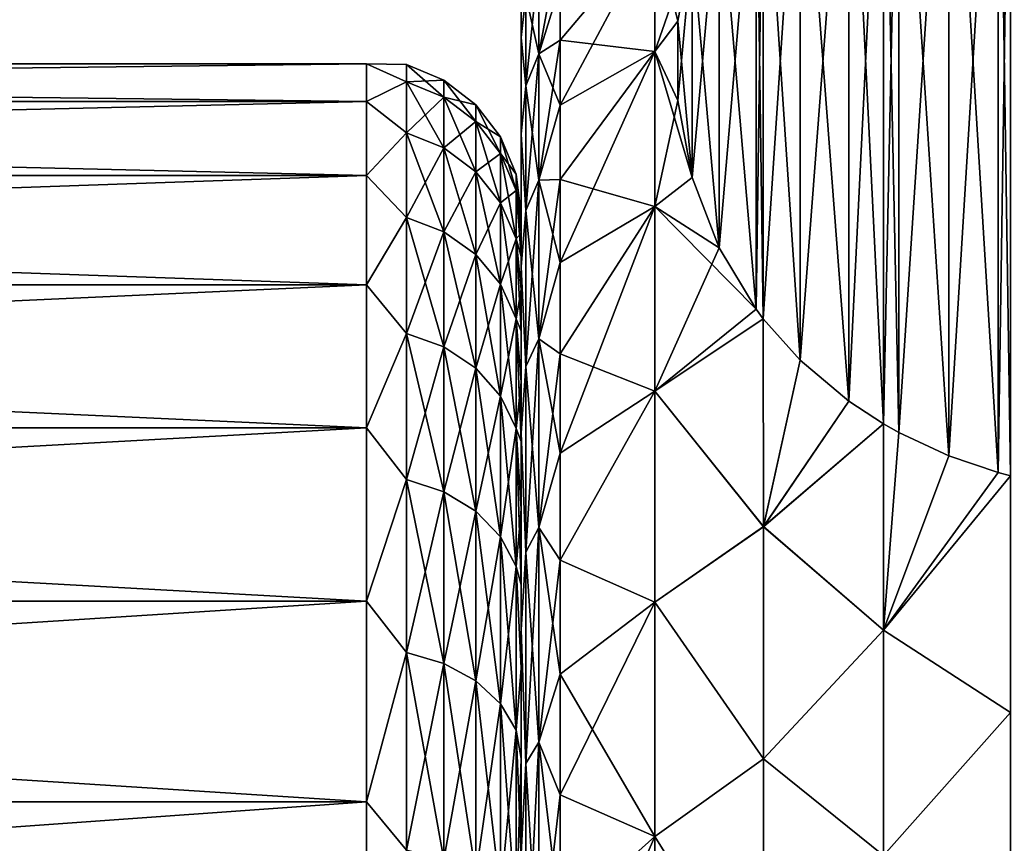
# Model space of a CAD drawing. Header units: metres. Extents: x -82 to 113, y -109 to 109.
# Tile 28 of 256: x -53.26 to -46.9, y -68.56 to -63.24. Entities that reach past the tile are written whole.
import ezdxf

# ---------------------------------------------------------------- set-up
doc = ezdxf.new("R2010")
doc.units = ezdxf.units.M
doc.layers.add('solid_20_382_013_XXX', color=7, linetype='CONTINUOUS')

msp = doc.modelspace()

# ---------------------------------------------------------------- linework, layer by layer
at = {"layer": 'solid_20_382_013_XXX'}
for points in [[(-46.860565, -60.829697, -41.958237), (-46.940777, -66.168137, -51.204689), (-46.940784, -60.851101, -41.995312)], [(-46.860565, -66.189545, -26.958237), (-46.860565, -60.829697, -36.241764), (-46.940777, -60.851101, -36.204689)], [(-46.860565, -60.829697, -41.958237), (-46.860565, -66.189545, -51.241764), (-46.940777, -66.168137, -51.204689)], [(-46.940784, -60.851101, -41.995312), (-47.258289, -66.061096, -51.019291), (-47.258297, -60.958145, -42.180717)], [(-46.940784, -66.168137, -26.995314), (-46.940777, -60.851101, -36.204689), (-47.258289, -60.958141, -36.019291)], [(-46.940784, -60.851101, -41.995312), (-46.940777, -66.168137, -51.204689), (-47.258289, -66.061096, -51.019291)], [(-46.860565, -66.189545, -26.958237), (-46.940777, -60.851101, -36.204689), (-46.940784, -66.168137, -26.995314)], [(-47.258297, -60.958145, -42.180717), (-47.581318, -65.910774, -50.758923), (-47.581326, -61.108467, -42.441086)], [(-47.258297, -66.061096, -27.180716), (-47.258289, -60.958141, -36.019291), (-47.581318, -61.108463, -35.758923)], [(-47.258297, -60.958145, -42.180717), (-47.258289, -66.061096, -51.019291), (-47.581318, -65.910774, -50.758923)], [(-46.940784, -66.168137, -26.995314), (-47.258289, -60.958141, -36.019291), (-47.258297, -66.061096, -27.180716)], [(-47.581326, -65.910767, -27.441084), (-47.581318, -61.108463, -35.758923), (-47.681591, -61.16507, -35.660881)], [(-47.581326, -61.108467, -42.441086), (-47.581318, -65.910774, -50.758923), (-47.681591, -65.854172, -50.660881)], [(-47.581326, -61.108467, -42.441086), (-47.681591, -65.854172, -50.660881), (-47.681587, -61.165066, -42.539116)], [(-47.258297, -66.061096, -27.180716), (-47.581318, -61.108463, -35.758923), (-47.581326, -65.910767, -27.441084)], [(-47.681587, -61.165066, -42.539116), (-47.905418, -65.707611, -50.40704), (-47.905434, -61.311638, -42.792984)], [(-47.681587, -61.165066, -42.539116), (-47.681591, -65.854172, -50.660881), (-47.905418, -65.707611, -50.40704)], [(-47.681587, -65.854172, -27.539118), (-47.681591, -61.16507, -35.660881), (-47.905418, -61.311623, -35.40704)], [(-47.581326, -65.910767, -27.441084), (-47.681591, -61.16507, -35.660881), (-47.681587, -65.854172, -27.539118)], [(-47.905434, -61.311638, -42.792984), (-48.21891, -65.443253, -49.94915), (-48.218945, -61.576019, -43.250904)], [(-47.905434, -65.707603, -27.792984), (-47.905418, -61.311623, -35.40704), (-48.21891, -61.575985, -34.94915)], [(-47.905434, -61.311638, -42.792984), (-47.905418, -65.707611, -50.40704), (-48.21891, -65.443253, -49.94915)], [(-47.681587, -65.854172, -27.539118), (-47.905418, -61.311623, -35.40704), (-47.905434, -65.707603, -27.792984)], [(-48.218945, -61.576019, -43.250904), (-48.457207, -65.175987, -49.486229), (-48.457211, -61.843258, -43.713776)], [(-48.218945, -65.443222, -28.250906), (-48.21891, -61.575985, -34.94915), (-48.457207, -61.843254, -34.486229)], [(-48.218945, -61.576019, -43.250904), (-48.21891, -65.443253, -49.94915), (-48.457207, -65.175987, -49.486229)], [(-47.905434, -65.707603, -27.792984), (-48.21891, -61.575985, -34.94915), (-48.218945, -65.443222, -28.250906)], [(-48.457211, -61.843258, -43.713776), (-48.504288, -65.11348, -49.377972), (-48.504326, -61.905807, -43.822121)], [(-48.457211, -65.17598, -28.713778), (-48.457207, -61.843254, -34.486229), (-48.504288, -61.905754, -34.377972)], [(-48.457211, -61.843258, -43.713776), (-48.457207, -65.175987, -49.486229), (-48.504288, -65.11348, -49.377972)], [(-48.218945, -65.443222, -28.250906), (-48.457207, -61.843254, -34.486229), (-48.457211, -65.17598, -28.713778)], [(-48.504326, -61.905807, -43.822121), (-48.743111, -64.71788, -48.692772), (-48.743145, -62.301426, -44.507347)], [(-48.504326, -65.113426, -28.822121), (-48.504288, -61.905754, -34.377972), (-48.743111, -62.301357, -33.692772)], [(-48.504326, -61.905807, -43.822121), (-48.504288, -65.11348, -49.377972), (-48.743111, -64.71788, -48.692772)], [(-48.457211, -65.17598, -28.713778), (-48.504288, -61.905754, -34.377972), (-48.504326, -65.113426, -28.822121)], [(-48.743145, -62.301426, -44.507347), (-48.916649, -64.262901, -47.904728), (-48.916679, -62.756443, -45.29546)], [(-48.743145, -64.717812, -29.507349), (-48.743111, -62.301357, -33.692772), (-48.916649, -62.756336, -32.904728)], [(-48.743145, -62.301426, -44.507347), (-48.743111, -64.71788, -48.692772), (-48.916649, -64.262901, -47.904728)], [(-48.504326, -65.113426, -28.822121), (-48.743111, -62.301357, -33.692772), (-48.743145, -64.717812, -29.507349)], [(-49.77, -63.79686, -32.517761), (-49.157932, -63.449398, -31.925371), (-49.157932, -62.653088, -33.617619)], [(-49.77, -63.377285, -33.400002), (-49.77, -63.79686, -32.517761), (-49.157932, -62.653088, -33.617619)], [(-49.77, -63.018894, -34.308815), (-49.77, -63.377285, -33.400002), (-49.157932, -62.653088, -33.617619)], [(-49.77, -63.377285, -44.799999), (-49.157932, -62.653088, -44.582382), (-49.157932, -63.449398, -46.274628)], [(-49.77, -63.377285, -44.799999), (-49.77, -63.018894, -43.891186), (-49.157932, -62.653088, -44.582382)], [(-49.157932, -62.653088, -33.617619), (-49.157932, -63.449398, -31.925371), (-48.916649, -62.756336, -32.904728)], [(-49.008308, -63.253529, -46.156437), (-49.157932, -63.449398, -46.274628), (-49.157932, -62.653088, -44.582382)], [(-48.916679, -62.756443, -45.29546), (-49.008308, -63.253529, -46.156437), (-49.157932, -62.653088, -44.582382)], [(-49.90604, -63.464649, -33.700581), (-49.77, -63.018894, -34.308815), (-49.77, -62.723362, -35.239967)], [(-49.90604, -63.464649, -33.700581), (-49.77, -62.723362, -35.239967), (-49.90604, -62.871407, -35.448231)], [(-49.157932, -63.449398, -31.925371), (-49.008297, -63.253384, -32.043816), (-48.916649, -62.756336, -32.904728)], [(-48.916679, -62.756443, -45.29546), (-49.008297, -63.765854, -47.043816), (-49.008308, -63.253529, -46.156437)], [(-48.916679, -64.262794, -30.295462), (-48.916649, -62.756336, -32.904728), (-49.008297, -63.253384, -32.043816)], [(-48.916679, -62.756443, -45.29546), (-48.916649, -64.262901, -47.904728), (-49.008297, -63.765854, -47.043816)], [(-48.743145, -64.717812, -29.507349), (-48.916649, -62.756336, -32.904728), (-48.916679, -64.262794, -30.295462)], [(-50.02, -64.5, -39.100304), (-50.02, -62.854248, -39.099998), (-50.02, -62.980846, -40.954449)], [(-50.02, -64.622124, -37.392342), (-50.02, -62.980854, -37.245487), (-50.02, -62.854248, -39.099998)], [(-50.02, -64.530556, -38.244164), (-50.02, -64.622124, -37.392342), (-50.02, -62.854248, -39.099998)], [(-50.02, -64.5, -39.100304), (-50.02, -64.530556, -38.244164), (-50.02, -62.854248, -39.099998)], [(-49.90604, -62.871407, -42.75177), (-49.90604, -63.464649, -44.49942), (-49.991119, -63.088757, -42.693531)], [(-49.90604, -62.871407, -35.448231), (-49.991119, -63.088757, -35.50647), (-49.991119, -63.672543, -33.786694)], [(-49.90604, -63.464649, -33.700581), (-49.90604, -62.871407, -35.448231), (-49.991119, -63.672543, -33.786694)], [(-49.90604, -62.871407, -42.75177), (-49.77, -63.018894, -43.891186), (-49.90604, -63.464649, -44.49942)], [(-50.02, -63.359482, -42.778763), (-50.02, -62.980846, -40.954449), (-49.991119, -63.088757, -42.693531)], [(-50.02, -64.774353, -41.651314), (-50.02, -62.980846, -40.954449), (-50.02, -63.359482, -42.778763)], [(-50.02, -64.530602, -39.956448), (-50.02, -64.5, -39.100304), (-50.02, -62.980846, -40.954449)], [(-50.02, -64.622215, -40.808262), (-50.02, -64.530602, -39.956448), (-50.02, -62.980846, -40.954449)], [(-50.02, -64.774353, -41.651314), (-50.02, -64.622215, -40.808262), (-50.02, -62.980846, -40.954449)], [(-50.02, -64.986115, -35.719097), (-50.02, -63.359501, -35.421173), (-50.02, -62.980854, -37.245487)], [(-49.991119, -63.088757, -35.50647), (-50.02, -62.980854, -37.245487), (-50.02, -63.359501, -35.421173)], [(-50.02, -64.774231, -36.549248), (-50.02, -64.986115, -35.719097), (-50.02, -62.980854, -37.245487)], [(-50.02, -64.622124, -37.392342), (-50.02, -64.774231, -36.549248), (-50.02, -62.980854, -37.245487)], [(-49.90604, -63.464649, -33.700581), (-49.77, -63.377285, -33.400002), (-49.77, -63.018894, -34.308815)], [(-49.90604, -63.464649, -44.49942), (-49.77, -63.018894, -43.891186), (-49.77, -63.377285, -44.799999)], [(-50.02, -63.359482, -42.778763), (-49.991119, -63.088757, -42.693531), (-49.991119, -63.672543, -44.413307)], [(-49.991119, -63.672543, -33.786694), (-49.991119, -63.088757, -35.50647), (-50.02, -63.359501, -35.421173)], [(-49.90604, -63.464649, -44.49942), (-49.991119, -63.672543, -44.413307), (-49.991119, -63.088757, -42.693531)], [(-49.157932, -63.449398, -31.925371), (-49.008308, -63.765713, -31.156435), (-49.008297, -63.253384, -32.043816)], [(-49.008308, -63.253529, -46.156437), (-49.008297, -63.765854, -47.043816), (-49.157932, -63.449398, -46.274628)], [(-48.916679, -64.262794, -30.295462), (-49.008297, -63.253384, -32.043816), (-49.008308, -63.765713, -31.156435)], [(-50.02, -63.982883, -44.533993), (-50.02, -63.359482, -42.778763), (-49.991119, -63.672543, -44.413307)], [(-50.02, -65.256851, -43.294228), (-50.02, -63.359482, -42.778763), (-50.02, -63.982883, -44.533993)], [(-50.02, -64.986267, -42.481419), (-50.02, -64.774353, -41.651314), (-50.02, -63.359482, -42.778763)], [(-50.02, -65.256851, -43.294228), (-50.02, -64.986267, -42.481419), (-50.02, -63.359482, -42.778763)], [(-50.02, -65.584595, -34.114635), (-50.02, -63.982922, -33.665916), (-50.02, -63.359501, -35.421173)], [(-49.991119, -63.672543, -33.786694), (-50.02, -63.359501, -35.421173), (-50.02, -63.982922, -33.665916)], [(-50.02, -65.256676, -34.906246), (-50.02, -65.584595, -34.114635), (-50.02, -63.359501, -35.421173)], [(-50.02, -64.986115, -35.719097), (-50.02, -65.256676, -34.906246), (-50.02, -63.359501, -35.421173)], [(-49.90604, -64.280937, -32.045319), (-49.77, -63.79686, -32.517761), (-49.77, -63.377285, -33.400002)], [(-49.90604, -64.280937, -32.045319), (-49.77, -63.377285, -33.400002), (-49.90604, -63.464649, -33.700581)], [(-49.90604, -63.464649, -44.49942), (-49.77, -63.377285, -44.799999), (-49.77, -63.79686, -45.682236)], [(-49.77, -63.79686, -45.682236), (-49.77, -63.377285, -44.799999), (-49.157932, -63.449398, -46.274628)], [(-49.77, -64.811455, -30.849325), (-49.157932, -64.451523, -30.346272), (-49.157932, -63.449398, -31.925371)], [(-49.77, -64.275658, -31.666214), (-49.77, -64.811455, -30.849325), (-49.157932, -63.449398, -31.925371)], [(-49.77, -63.79686, -32.517761), (-49.77, -64.275658, -31.666214), (-49.157932, -63.449398, -31.925371)], [(-49.77, -64.275658, -46.533787), (-49.157932, -63.449398, -46.274628), (-49.157932, -64.451523, -47.853729)], [(-49.77, -64.275658, -46.533787), (-49.77, -63.79686, -45.682236), (-49.157932, -63.449398, -46.274628)], [(-49.157932, -63.449398, -31.925371), (-49.157932, -64.451523, -30.346272), (-49.008308, -63.765713, -31.156435)], [(-48.916649, -64.262901, -47.904728), (-49.157932, -64.451523, -47.853729), (-49.157932, -63.449398, -46.274628)], [(-49.008297, -63.765854, -47.043816), (-48.916649, -64.262901, -47.904728), (-49.157932, -63.449398, -46.274628)], [(-49.90604, -63.464649, -44.49942), (-49.90604, -64.280937, -46.154678), (-49.991119, -63.672543, -44.413307)], [(-49.90604, -63.464649, -33.700581), (-49.991119, -63.672543, -33.786694), (-49.991119, -64.475807, -32.157829)], [(-49.90604, -64.280937, -32.045319), (-49.90604, -63.464649, -33.700581), (-49.991119, -64.475807, -32.157829)], [(-49.90604, -63.464649, -44.49942), (-49.77, -63.79686, -45.682236), (-49.90604, -64.280937, -46.154678)], [(-71.32, -63.771912, -36.455051), (-51.02, -63.771908, -36.45507), (-51.02, -63.530308, -38.212849)], [(-71.32, -63.530308, -38.212833), (-51.02, -63.530308, -38.212849), (-51.02, -63.530308, -39.987152)], [(-71.32, -63.771912, -36.455051), (-51.02, -63.530308, -38.212849), (-71.32, -63.530308, -38.212833)], [(-71.32, -63.530308, -39.987167), (-51.02, -63.530308, -39.987152), (-51.02, -63.771908, -41.744926)], [(-71.32, -63.530308, -38.212833), (-51.02, -63.530308, -39.987152), (-71.32, -63.530308, -39.987167)], [(-71.32, -63.530308, -39.987167), (-51.02, -63.771908, -41.744926), (-71.32, -63.771912, -41.744949)], [(-50.761181, -63.645, -37.407608), (-51.02, -63.530308, -38.212849), (-51.02, -63.771908, -36.45507)], [(-50.761181, -63.534073, -39.099998), (-51.02, -63.530308, -39.987152), (-51.02, -63.530308, -38.212849)], [(-50.761181, -63.645, -37.407608), (-50.761181, -63.534073, -39.099998), (-51.02, -63.530308, -38.212849)], [(-50.761181, -63.645, -40.792393), (-51.02, -63.771908, -41.744926), (-51.02, -63.530308, -39.987152)], [(-50.761181, -63.534073, -39.099998), (-50.761181, -63.645, -40.792393), (-51.02, -63.530308, -39.987152)], [(-50.519772, -63.744175, -40.779335), (-50.761181, -63.645, -40.792393), (-50.761181, -63.534073, -39.099998)], [(-50.519772, -63.634106, -39.099998), (-50.761181, -63.534073, -39.099998), (-50.761181, -63.645, -37.407608)], [(-50.519772, -63.634106, -39.099998), (-50.519772, -63.744175, -40.779335), (-50.761181, -63.534073, -39.099998)], [(-50.519772, -63.744175, -37.420662), (-50.519772, -63.634106, -39.099998), (-50.761181, -63.645, -37.407608)], [(-50.312523, -63.90197, -40.75856), (-50.519772, -63.744175, -40.779335), (-50.519772, -63.634106, -39.099998)], [(-50.312523, -63.793262, -39.099998), (-50.519772, -63.634106, -39.099998), (-50.519772, -63.744175, -37.420662)], [(-50.312523, -63.793262, -39.099998), (-50.312523, -63.90197, -40.75856), (-50.519772, -63.634106, -39.099998)], [(-50.761181, -63.975876, -35.744171), (-50.761181, -63.645, -37.407608), (-51.02, -63.771908, -36.45507)], [(-50.761181, -63.645, -40.792393), (-50.761181, -63.975876, -42.45583), (-51.02, -63.771908, -41.744926)], [(-50.519772, -64.072502, -42.429939), (-50.761181, -63.975876, -42.45583), (-50.761181, -63.645, -40.792393)], [(-50.519772, -63.744175, -40.779335), (-50.519772, -64.072502, -42.429939), (-50.761181, -63.645, -40.792393)], [(-50.519772, -63.744175, -37.420662), (-50.761181, -63.645, -37.407608), (-50.761181, -63.975876, -35.744171)], [(-50.02, -63.982883, -44.533993), (-49.991119, -63.672543, -44.413307), (-49.991119, -64.475807, -46.042168)], [(-49.991119, -64.475807, -32.157829), (-49.991119, -63.672543, -33.786694), (-50.02, -63.982922, -33.665916)], [(-49.90604, -64.280937, -46.154678), (-49.991119, -64.475807, -46.042168), (-49.991119, -63.672543, -44.413307)], [(-50.519772, -64.072502, -35.770061), (-50.519772, -63.744175, -37.420662), (-50.761181, -63.975876, -35.744171)], [(-50.312523, -64.226234, -42.388744), (-50.519772, -64.072502, -42.429939), (-50.519772, -63.744175, -40.779335)], [(-50.312523, -63.90197, -40.75856), (-50.312523, -64.226234, -42.388744), (-50.519772, -63.744175, -40.779335)], [(-50.312523, -63.90197, -37.441437), (-50.519772, -63.744175, -37.420662), (-50.519772, -64.072502, -35.770061)], [(-50.312523, -63.90197, -37.441437), (-50.312523, -63.793262, -39.099998), (-50.519772, -63.744175, -37.420662)], [(-49.157932, -64.451523, -30.346272), (-48.916679, -64.262794, -30.295462), (-49.008308, -63.765713, -31.156435)], [(-71.32, -64.25061, -34.746559), (-51.02, -64.25061, -34.746567), (-51.02, -63.771908, -36.45507)], [(-71.32, -64.25061, -34.746559), (-51.02, -63.771908, -36.45507), (-71.32, -63.771912, -36.455051)], [(-71.32, -63.771912, -41.744949), (-51.02, -63.771908, -41.744926), (-51.02, -64.25061, -43.453434)], [(-71.32, -63.771912, -41.744949), (-51.02, -64.25061, -43.453434), (-71.32, -64.25061, -43.453442)], [(-50.761181, -63.975876, -35.744171), (-51.02, -63.771908, -36.45507), (-51.02, -64.25061, -34.746567)], [(-50.761181, -63.975876, -42.45583), (-51.02, -64.25061, -43.453434), (-51.02, -63.771908, -41.744926)], [(-50.153584, -64.107613, -40.731487), (-50.312523, -63.90197, -40.75856), (-50.312523, -63.793262, -39.099998)], [(-50.153584, -64.000679, -39.099998), (-50.312523, -63.793262, -39.099998), (-50.312523, -63.90197, -37.441437)], [(-50.153584, -64.000679, -39.099998), (-50.153584, -64.107613, -40.731487), (-50.312523, -63.793262, -39.099998)], [(-49.90604, -64.280937, -32.045319), (-49.77, -64.275658, -31.666214), (-49.77, -63.79686, -32.517761)], [(-49.90604, -64.280937, -46.154678), (-49.77, -63.79686, -45.682236), (-49.77, -64.275658, -46.533787)], [(-50.312523, -64.226234, -35.811256), (-50.312523, -63.90197, -37.441437), (-50.519772, -64.072502, -35.770061)], [(-50.153584, -64.426582, -42.33506), (-50.312523, -64.226234, -42.388744), (-50.312523, -63.90197, -40.75856)], [(-50.153584, -64.107613, -40.731487), (-50.153584, -64.426582, -42.33506), (-50.312523, -63.90197, -40.75856)], [(-50.153584, -64.107613, -37.46851), (-50.312523, -63.90197, -37.441437), (-50.312523, -64.226234, -35.811256)], [(-50.153584, -64.107613, -37.46851), (-50.153584, -64.000679, -39.099998), (-50.312523, -63.90197, -37.441437)], [(-50.761181, -64.521049, -34.138157), (-50.761181, -63.975876, -35.744171), (-51.02, -64.25061, -34.746567)], [(-50.761181, -63.975876, -42.45583), (-50.761181, -64.521049, -44.061844), (-51.02, -64.25061, -43.453434)], [(-50.519772, -64.613464, -44.023563), (-50.761181, -64.521049, -44.061844), (-50.761181, -63.975876, -42.45583)], [(-50.519772, -64.072502, -42.429939), (-50.519772, -64.613464, -44.023563), (-50.761181, -63.975876, -42.45583)], [(-50.519772, -64.072502, -35.770061), (-50.761181, -63.975876, -35.744171), (-50.761181, -64.521049, -34.138157)], [(-50.053802, -64.347061, -40.699966), (-50.153584, -64.107613, -40.731487), (-50.153584, -64.000679, -39.099998)], [(-50.053802, -64.242195, -39.099998), (-50.153584, -64.000679, -39.099998), (-50.153584, -64.107613, -37.46851)], [(-50.053802, -64.242195, -39.099998), (-50.053802, -64.347061, -40.699966), (-50.153584, -64.000679, -39.099998)], [(-50.02, -64.839592, -46.18811), (-50.02, -63.982883, -44.533993), (-49.991119, -64.475807, -46.042168)], [(-50.02, -65.968315, -44.851833), (-50.02, -63.982883, -44.533993), (-50.02, -64.839592, -46.18811)], [(-50.02, -65.584778, -44.085777), (-50.02, -65.256851, -43.294228), (-50.02, -63.982883, -44.533993)], [(-50.02, -65.968315, -44.851833), (-50.02, -65.584778, -44.085777), (-50.02, -63.982883, -44.533993)], [(-50.02, -66.405388, -32.611645), (-50.02, -64.839653, -32.011784), (-50.02, -63.982922, -33.665916)], [(-49.991119, -64.475807, -32.157829), (-50.02, -63.982922, -33.665916), (-50.02, -64.839653, -32.011784)], [(-50.02, -65.968132, -33.348507), (-50.02, -66.405388, -32.611645), (-50.02, -63.982922, -33.665916)], [(-50.02, -65.584595, -34.114635), (-50.02, -65.968132, -33.348507), (-50.02, -63.982922, -33.665916)], [(-50.519772, -64.613464, -34.176434), (-50.519772, -64.072502, -35.770061), (-50.761181, -64.521049, -34.138157)], [(-50.312523, -64.760506, -43.962658), (-50.519772, -64.613464, -44.023563), (-50.519772, -64.072502, -42.429939)], [(-50.312523, -64.226234, -42.388744), (-50.312523, -64.760506, -43.962658), (-50.519772, -64.072502, -42.429939)], [(-50.312523, -64.226234, -35.811256), (-50.519772, -64.072502, -35.770061), (-50.519772, -64.613464, -34.176434)], [(-50.153584, -64.426582, -35.864937), (-50.153584, -64.107613, -37.46851), (-50.312523, -64.226234, -35.811256)], [(-50.053802, -64.659866, -42.272552), (-50.153584, -64.426582, -42.33506), (-50.153584, -64.107613, -40.731487)], [(-50.053802, -64.347061, -40.699966), (-50.053802, -64.659866, -42.272552), (-50.153584, -64.107613, -40.731487)], [(-50.053802, -64.347061, -37.500034), (-50.153584, -64.107613, -37.46851), (-50.153584, -64.426582, -35.864937)], [(-50.053802, -64.347061, -37.500034), (-50.053802, -64.242195, -39.099998), (-50.153584, -64.107613, -37.46851)], [(-71.32, -64.957489, -33.119167), (-51.02, -64.957489, -33.119156), (-51.02, -64.25061, -34.746567)], [(-71.32, -64.957489, -33.119167), (-51.02, -64.25061, -34.746567), (-71.32, -64.25061, -34.746559)], [(-71.32, -64.25061, -43.453442), (-51.02, -64.25061, -43.453434), (-51.02, -64.957489, -45.080845)], [(-71.32, -64.25061, -43.453442), (-51.02, -64.957489, -45.080845), (-71.32, -64.957489, -45.080833)], [(-50.761181, -64.521049, -34.138157), (-51.02, -64.25061, -34.746567), (-51.02, -64.957489, -33.119156)], [(-50.761181, -64.521049, -44.061844), (-51.02, -64.957489, -45.080845), (-51.02, -64.25061, -43.453434)], [(-50.312523, -64.760506, -34.237343), (-50.312523, -64.226234, -35.811256), (-50.519772, -64.613464, -34.176434)], [(-50.153584, -64.952133, -43.883282), (-50.312523, -64.760506, -43.962658), (-50.312523, -64.226234, -42.388744)], [(-50.153584, -64.426582, -42.33506), (-50.153584, -64.952133, -43.883282), (-50.312523, -64.226234, -42.388744)], [(-50.153584, -64.426582, -35.864937), (-50.312523, -64.226234, -35.811256), (-50.312523, -64.760506, -34.237343)], [(-50.053802, -64.242195, -39.099998), (-50.02, -64.530556, -38.244164), (-50.02, -64.5, -39.100304)], [(-50.053802, -64.347061, -37.500034), (-50.02, -64.530556, -38.244164), (-50.053802, -64.242195, -39.099998)], [(-50.053802, -64.242195, -39.099998), (-50.02, -64.5, -39.100304), (-50.02, -64.530602, -39.956448)], [(-50.053802, -64.242195, -39.099998), (-50.02, -64.530602, -39.956448), (-50.053802, -64.347061, -40.699966)], [(-49.90604, -65.30629, -30.510765), (-49.77, -64.811455, -30.849325), (-49.77, -64.275658, -31.666214)], [(-49.90604, -65.30629, -30.510765), (-49.77, -64.275658, -31.666214), (-49.90604, -64.280937, -32.045319)], [(-49.90604, -64.280937, -46.154678), (-49.77, -64.275658, -46.533787), (-49.77, -64.811455, -47.350674)], [(-49.77, -64.811455, -47.350674), (-49.77, -64.275658, -46.533787), (-49.157932, -64.451523, -47.853729)], [(-49.157932, -64.451523, -30.346272), (-48.743145, -64.717812, -29.507349), (-48.916679, -64.262794, -30.295462)], [(-48.916649, -64.262901, -47.904728), (-48.743111, -64.71788, -48.692772), (-49.157932, -64.451523, -47.853729)], [(-49.90604, -64.280937, -46.154678), (-49.90604, -65.30629, -47.689236), (-49.991119, -64.475807, -46.042168)], [(-49.90604, -64.280937, -32.045319), (-49.991119, -64.475807, -32.157829), (-49.991119, -65.48481, -30.647749)], [(-49.90604, -65.30629, -30.510765), (-49.90604, -64.280937, -32.045319), (-49.991119, -65.48481, -30.647749)], [(-49.90604, -64.280937, -46.154678), (-49.77, -64.811455, -47.350674), (-49.90604, -65.30629, -47.689236)], [(-50.053802, -64.659866, -35.927444), (-50.053802, -64.347061, -37.500034), (-50.153584, -64.426582, -35.864937)], [(-50.053802, -64.347061, -37.500034), (-50.02, -64.622124, -37.392342), (-50.02, -64.530556, -38.244164)], [(-50.053802, -64.659866, -35.927444), (-50.02, -64.622124, -37.392342), (-50.053802, -64.347061, -37.500034)], [(-50.053802, -64.347061, -40.699966), (-50.02, -64.530602, -39.956448), (-50.02, -64.622215, -40.808262)], [(-50.053802, -64.347061, -40.699966), (-50.02, -64.622215, -40.808262), (-50.02, -64.774353, -41.651314)], [(-50.053802, -64.347061, -40.699966), (-50.02, -64.774353, -41.651314), (-50.053802, -64.659866, -42.272552)], [(-50.153584, -64.952133, -34.316719), (-50.153584, -64.426582, -35.864937), (-50.312523, -64.760506, -34.237343)], [(-50.053802, -65.175262, -43.790859), (-50.153584, -64.952133, -43.883282), (-50.153584, -64.426582, -42.33506)], [(-50.053802, -64.659866, -42.272552), (-50.053802, -65.175262, -43.790859), (-50.153584, -64.426582, -42.33506)], [(-50.053802, -64.659866, -35.927444), (-50.153584, -64.426582, -35.864937), (-50.153584, -64.952133, -34.316719)], [(-49.77, -66.043793, -29.334583), (-49.157932, -65.643661, -28.905222), (-49.157932, -64.451523, -30.346272)], [(-49.77, -65.401749, -30.070906), (-49.77, -66.043793, -29.334583), (-49.157932, -64.451523, -30.346272)], [(-49.77, -64.811455, -30.849325), (-49.77, -65.401749, -30.070906), (-49.157932, -64.451523, -30.346272)], [(-49.77, -65.401749, -48.129093), (-49.157932, -64.451523, -47.853729), (-49.157932, -65.643661, -49.294777)], [(-49.77, -65.401749, -48.129093), (-49.77, -64.811455, -47.350674), (-49.157932, -64.451523, -47.853729)], [(-49.157932, -64.451523, -30.346272), (-49.157932, -65.643661, -28.905222), (-48.743145, -64.717812, -29.507349)], [(-48.504288, -65.11348, -49.377972), (-49.157932, -65.643661, -49.294777), (-49.157932, -64.451523, -47.853729)], [(-48.743111, -64.71788, -48.692772), (-48.504288, -65.11348, -49.377972), (-49.157932, -64.451523, -47.853729)], [(-50.761181, -65.271179, -32.617039), (-50.761181, -64.521049, -34.138157), (-51.02, -64.957489, -33.119156)], [(-50.761181, -64.521049, -44.061844), (-50.761181, -65.271179, -45.582962), (-51.02, -64.957489, -45.080845)], [(-50.519772, -65.357811, -45.532948), (-50.761181, -65.271179, -45.582962), (-50.761181, -64.521049, -44.061844)], [(-50.519772, -64.613464, -44.023563), (-50.519772, -65.357811, -45.532948), (-50.761181, -64.521049, -44.061844)], [(-50.519772, -64.613464, -34.176434), (-50.761181, -64.521049, -34.138157), (-50.761181, -65.271179, -32.617039)], [(-50.02, -64.839592, -46.18811), (-49.991119, -64.475807, -46.042168), (-49.991119, -65.48481, -47.55225)], [(-49.991119, -65.48481, -30.647749), (-49.991119, -64.475807, -32.157829), (-50.02, -64.839653, -32.011784)], [(-49.90604, -65.30629, -47.689236), (-49.991119, -65.48481, -47.55225), (-49.991119, -64.475807, -46.042168)], [(-50.519772, -65.357811, -32.667053), (-50.519772, -64.613464, -34.176434), (-50.761181, -65.271179, -32.617039)], [(-50.312523, -65.495644, -45.453369), (-50.519772, -65.357811, -45.532948), (-50.519772, -64.613464, -44.023563)], [(-50.312523, -64.760506, -43.962658), (-50.312523, -65.495644, -45.453369), (-50.519772, -64.613464, -44.023563)], [(-50.312523, -64.760506, -34.237343), (-50.519772, -64.613464, -34.176434), (-50.519772, -65.357811, -32.667053)], [(-50.053802, -64.659866, -35.927444), (-50.02, -64.774231, -36.549248), (-50.02, -64.622124, -37.392342)], [(-50.053802, -65.175262, -34.409142), (-50.053802, -64.659866, -35.927444), (-50.153584, -64.952133, -34.316719)], [(-50.053802, -64.659866, -35.927444), (-50.02, -64.986115, -35.719097), (-50.02, -64.774231, -36.549248)], [(-50.053802, -65.175262, -34.409142), (-50.02, -64.986115, -35.719097), (-50.053802, -64.659866, -35.927444)], [(-50.053802, -64.659866, -42.272552), (-50.02, -64.774353, -41.651314), (-50.02, -64.986267, -42.481419)], [(-50.053802, -64.659866, -42.272552), (-50.02, -64.986267, -42.481419), (-50.02, -65.256851, -43.294228)], [(-50.053802, -64.659866, -42.272552), (-50.02, -65.256851, -43.294228), (-50.053802, -65.175262, -43.790859)], [(-49.157932, -65.643661, -28.905222), (-48.504326, -65.113426, -28.822121), (-48.743145, -64.717812, -29.507349)], [(-50.312523, -65.495644, -32.746632), (-50.312523, -64.760506, -34.237343), (-50.519772, -65.357811, -32.667053)], [(-50.153584, -65.67527, -45.349659), (-50.312523, -65.495644, -45.453369), (-50.312523, -64.760506, -43.962658)], [(-50.153584, -64.952133, -43.883282), (-50.153584, -65.67527, -45.349659), (-50.312523, -64.760506, -43.962658)], [(-50.153584, -64.952133, -34.316719), (-50.312523, -64.760506, -34.237343), (-50.312523, -65.495644, -32.746632)], [(-50.02, -65.913666, -47.710228), (-50.02, -64.839592, -46.18811), (-49.991119, -65.48481, -47.55225)], [(-50.02, -66.894279, -46.292362), (-50.02, -64.839592, -46.18811), (-50.02, -65.913666, -47.710228)], [(-50.02, -66.405563, -45.588631), (-50.02, -65.968315, -44.851833), (-50.02, -64.839592, -46.18811)], [(-50.02, -66.894279, -46.292362), (-50.02, -66.405563, -45.588631), (-50.02, -64.839592, -46.18811)], [(-50.02, -68.015816, -30.613623), (-50.02, -65.91375, -30.489668), (-50.02, -64.839653, -32.011784)], [(-49.991119, -65.48481, -30.647749), (-50.02, -64.839653, -32.011784), (-50.02, -65.91375, -30.489668)], [(-50.02, -67.431892, -31.24065), (-50.02, -68.015816, -30.613623), (-50.02, -64.839653, -32.011784)], [(-50.02, -66.894119, -31.907846), (-50.02, -67.431892, -31.24065), (-50.02, -64.839653, -32.011784)], [(-50.02, -66.405388, -32.611645), (-50.02, -66.894119, -31.907846), (-50.02, -64.839653, -32.011784)], [(-49.90604, -65.30629, -30.510765), (-49.77, -65.401749, -30.070906), (-49.77, -64.811455, -30.849325)], [(-49.90604, -65.30629, -47.689236), (-49.77, -64.811455, -47.350674), (-49.77, -65.401749, -48.129093)], [(-71.32, -65.879379, -31.603176), (-51.02, -65.879395, -31.603155), (-51.02, -64.957489, -33.119156)], [(-71.32, -65.879379, -31.603176), (-51.02, -64.957489, -33.119156), (-71.32, -64.957489, -33.119167)], [(-71.32, -64.957489, -45.080833), (-51.02, -64.957489, -45.080845), (-51.02, -65.879395, -46.596844)], [(-71.32, -64.957489, -45.080833), (-51.02, -65.879395, -46.596844), (-71.32, -65.879379, -46.596825)], [(-50.761181, -65.271179, -32.617039), (-51.02, -64.957489, -33.119156), (-51.02, -65.879395, -31.603155)], [(-50.761181, -65.271179, -45.582962), (-51.02, -65.879395, -46.596844), (-51.02, -64.957489, -45.080845)], [(-50.153584, -65.67527, -32.850342), (-50.153584, -64.952133, -34.316719), (-50.312523, -65.495644, -32.746632)], [(-50.053802, -65.88443, -45.228905), (-50.153584, -65.67527, -45.349659), (-50.153584, -64.952133, -43.883282)], [(-50.053802, -65.175262, -43.790859), (-50.053802, -65.88443, -45.228905), (-50.153584, -64.952133, -43.883282)], [(-50.053802, -65.175262, -34.409142), (-50.153584, -64.952133, -34.316719), (-50.153584, -65.67527, -32.850342)], [(-50.053802, -65.175262, -34.409142), (-50.02, -65.256676, -34.906246), (-50.02, -64.986115, -35.719097)], [(-49.157932, -65.643661, -28.905222), (-48.457211, -65.17598, -28.713778), (-48.504326, -65.113426, -28.822121)], [(-48.504288, -65.11348, -49.377972), (-48.457207, -65.175987, -49.486229), (-49.157932, -65.643661, -49.294777)], [(-50.053802, -65.88443, -32.971096), (-50.053802, -65.175262, -34.409142), (-50.153584, -65.67527, -32.850342)], [(-50.053802, -65.175262, -34.409142), (-50.02, -65.584595, -34.114635), (-50.02, -65.256676, -34.906246)], [(-50.053802, -65.88443, -32.971096), (-50.02, -65.584595, -34.114635), (-50.053802, -65.175262, -34.409142)], [(-50.053802, -65.175262, -43.790859), (-50.02, -65.256851, -43.294228), (-50.02, -65.584778, -44.085777)], [(-50.053802, -65.175262, -43.790859), (-50.02, -65.584778, -44.085777), (-50.02, -65.968315, -44.851833)], [(-50.053802, -65.175262, -43.790859), (-50.02, -65.968315, -44.851833), (-50.053802, -65.88443, -45.228905)], [(-49.157932, -65.643661, -28.905222), (-48.45507, -66.518517, -27.416092), (-48.457211, -65.17598, -28.713778)], [(-48.457207, -65.175987, -49.486229), (-48.45507, -66.518524, -50.783916), (-49.157932, -65.643661, -49.294777)], [(-48.218945, -65.443222, -28.250906), (-48.457211, -65.17598, -28.713778), (-48.45507, -66.518517, -27.416092)], [(-48.21891, -65.443253, -49.94915), (-48.45507, -66.518524, -50.783916), (-48.457207, -65.175987, -49.486229)], [(-50.761181, -66.21344, -31.206844), (-50.761181, -65.271179, -32.617039), (-51.02, -65.879395, -31.603155)], [(-50.761181, -65.271179, -45.582962), (-50.761181, -66.21344, -46.993156), (-51.02, -65.879395, -46.596844)], [(-50.519772, -66.292801, -46.932259), (-50.761181, -66.21344, -46.993156), (-50.761181, -65.271179, -45.582962)], [(-50.519772, -65.357811, -45.532948), (-50.519772, -66.292801, -46.932259), (-50.761181, -65.271179, -45.582962)], [(-50.519772, -65.357811, -32.667053), (-50.761181, -65.271179, -32.617039), (-50.761181, -66.21344, -31.206844)], [(-50.519772, -66.292801, -31.26774), (-50.519772, -65.357811, -32.667053), (-50.761181, -66.21344, -31.206844)], [(-50.312523, -66.419067, -46.835373), (-50.519772, -66.292801, -46.932259), (-50.519772, -65.357811, -45.532948)], [(-50.312523, -65.495644, -45.453369), (-50.312523, -66.419067, -46.835373), (-50.519772, -65.357811, -45.532948)], [(-50.312523, -65.495644, -32.746632), (-50.519772, -65.357811, -32.667053), (-50.519772, -66.292801, -31.26774)], [(-49.90604, -65.30629, -47.689236), (-49.90604, -66.523178, -49.076824), (-49.991119, -65.48481, -47.55225)], [(-49.90604, -65.30629, -30.510765), (-49.991119, -65.48481, -30.647749), (-49.991119, -66.682289, -29.28229)], [(-49.90604, -66.523178, -29.123177), (-49.90604, -65.30629, -30.510765), (-49.991119, -66.682289, -29.28229)], [(-49.90604, -66.523178, -29.123177), (-49.77, -65.401749, -30.070906), (-49.90604, -65.30629, -30.510765)], [(-49.90604, -65.30629, -47.689236), (-49.77, -65.401749, -48.129093), (-49.77, -66.043793, -48.865417)], [(-49.90604, -65.30629, -47.689236), (-49.77, -66.043793, -48.865417), (-49.90604, -66.523178, -49.076824)], [(-49.90604, -66.523178, -29.123177), (-49.77, -66.043793, -29.334583), (-49.77, -65.401749, -30.070906)], [(-49.77, -66.043793, -48.865417), (-49.77, -65.401749, -48.129093), (-49.157932, -65.643661, -49.294777)], [(-50.02, -65.913666, -47.710228), (-49.991119, -65.48481, -47.55225), (-49.991119, -66.682289, -48.917709)], [(-49.991119, -66.682289, -29.28229), (-49.991119, -65.48481, -30.647749), (-50.02, -65.91375, -30.489668)], [(-49.90604, -66.523178, -49.076824), (-49.991119, -66.682289, -48.917709), (-49.991119, -65.48481, -47.55225)], [(-47.905434, -65.707603, -27.792984), (-48.218945, -65.443222, -28.250906), (-48.45507, -66.518517, -27.416092)], [(-48.21891, -65.443253, -49.94915), (-47.905418, -65.707611, -50.40704), (-48.45507, -66.518524, -50.783916)], [(-50.312523, -66.419067, -31.36463), (-50.312523, -65.495644, -32.746632), (-50.519772, -66.292801, -31.26774)], [(-50.153584, -66.583626, -46.709103), (-50.312523, -66.419067, -46.835373), (-50.312523, -65.495644, -45.453369)], [(-50.153584, -65.67527, -45.349659), (-50.153584, -66.583626, -46.709103), (-50.312523, -65.495644, -45.453369)], [(-50.153584, -65.67527, -32.850342), (-50.312523, -65.495644, -32.746632), (-50.312523, -66.419067, -31.36463)], [(-50.053802, -65.88443, -32.971096), (-50.02, -65.968132, -33.348507), (-50.02, -65.584595, -34.114635)], [(-50.153584, -66.583626, -31.490896), (-50.153584, -65.67527, -32.850342), (-50.312523, -66.419067, -31.36463)], [(-50.053802, -66.77523, -46.56208), (-50.153584, -66.583626, -46.709103), (-50.153584, -65.67527, -45.349659)], [(-50.053802, -65.88443, -45.228905), (-50.053802, -66.77523, -46.56208), (-50.153584, -65.67527, -45.349659)], [(-50.053802, -65.88443, -32.971096), (-50.153584, -65.67527, -32.850342), (-50.153584, -66.583626, -31.490896)], [(-49.77, -66.734581, -28.643791), (-49.157932, -67.007011, -27.624952), (-49.157932, -65.643661, -28.905222)], [(-49.77, -66.043793, -29.334583), (-49.77, -66.734581, -28.643791), (-49.157932, -65.643661, -28.905222)], [(-49.77, -66.734581, -49.55621), (-49.157932, -65.643661, -49.294777), (-49.157932, -67.007011, -50.575047)], [(-49.77, -66.734581, -49.55621), (-49.77, -66.043793, -48.865417), (-49.157932, -65.643661, -49.294777)], [(-49.157932, -65.643661, -28.905222), (-49.157932, -67.007011, -27.624952), (-48.45507, -66.518517, -27.416092)], [(-48.45507, -66.518524, -50.783916), (-49.157932, -67.007011, -50.575047), (-49.157932, -65.643661, -49.294777)], [(-47.681587, -65.854172, -27.539118), (-47.905434, -65.707603, -27.792984), (-48.45507, -66.518517, -27.416092)], [(-47.905418, -65.707611, -50.40704), (-47.681591, -65.854172, -50.660881), (-48.45507, -66.518524, -50.783916)], [(-47.682182, -67.186745, -26.441236), (-47.681587, -65.854172, -27.539118), (-48.45507, -66.518517, -27.416092)], [(-47.681591, -65.854172, -50.660881), (-47.682182, -67.186745, -51.758762), (-48.45507, -66.518524, -50.783916)], [(-47.581326, -65.910767, -27.441084), (-47.681587, -65.854172, -27.539118), (-47.682182, -67.186745, -26.441236)], [(-47.581318, -65.910774, -50.758923), (-47.682182, -67.186745, -51.758762), (-47.681591, -65.854172, -50.660881)], [(-71.32, -66.999123, -30.226816), (-51.02, -65.879395, -31.603155), (-71.32, -65.879379, -31.603176)], [(-71.32, -65.879379, -46.596825), (-51.02, -65.879395, -46.596844), (-51.02, -66.99913, -47.97319)], [(-71.32, -65.879379, -46.596825), (-51.02, -66.99913, -47.97319), (-71.32, -66.999123, -47.973183)], [(-71.32, -66.999123, -30.226816), (-51.02, -66.99913, -30.226809), (-51.02, -65.879395, -31.603155)], [(-50.761181, -66.21344, -31.206844), (-51.02, -65.879395, -31.603155), (-51.02, -66.99913, -30.226809)], [(-50.761181, -66.21344, -46.993156), (-51.02, -66.99913, -47.97319), (-51.02, -65.879395, -46.596844)], [(-50.053802, -66.77523, -31.63792), (-50.053802, -65.88443, -32.971096), (-50.153584, -66.583626, -31.490896)], [(-50.053802, -65.88443, -32.971096), (-50.02, -66.405388, -32.611645), (-50.02, -65.968132, -33.348507)], [(-50.053802, -66.77523, -31.63792), (-50.02, -66.405388, -32.611645), (-50.053802, -65.88443, -32.971096)], [(-50.053802, -65.88443, -45.228905), (-50.02, -65.968315, -44.851833), (-50.02, -66.405563, -45.588631)], [(-50.053802, -65.88443, -45.228905), (-50.02, -66.405563, -45.588631), (-50.02, -66.894279, -46.292362)], [(-50.053802, -65.88443, -45.228905), (-50.02, -66.894279, -46.292362), (-50.053802, -66.77523, -46.56208)], [(-50.02, -67.184944, -49.071774), (-50.02, -65.913666, -47.710228), (-49.991119, -66.682289, -48.917709)], [(-50.02, -68.64312, -48.17025), (-50.02, -65.913666, -47.710228), (-50.02, -67.184944, -49.071774)], [(-50.02, -67.432014, -46.959488), (-50.02, -66.894279, -46.292362), (-50.02, -65.913666, -47.710228)], [(-50.02, -68.015915, -47.586479), (-50.02, -67.432014, -46.959488), (-50.02, -65.913666, -47.710228)], [(-50.02, -68.64312, -48.17025), (-50.02, -68.015915, -47.586479), (-50.02, -65.913666, -47.710228)], [(-50.02, -69.310364, -29.492237), (-50.02, -67.185074, -29.128103), (-50.02, -65.91375, -30.489668)], [(-49.991119, -66.682289, -29.28229), (-50.02, -65.91375, -30.489668), (-50.02, -67.185074, -29.128103)], [(-50.02, -68.643005, -30.02985), (-50.02, -69.310364, -29.492237), (-50.02, -65.91375, -30.489668)], [(-50.02, -68.015816, -30.613623), (-50.02, -68.643005, -30.02985), (-50.02, -65.91375, -30.489668)], [(-47.258297, -66.061096, -27.180716), (-47.581326, -65.910767, -27.441084), (-47.682182, -67.186745, -26.441236)], [(-47.581318, -65.910774, -50.758923), (-47.258289, -66.061096, -51.019291), (-47.682182, -67.186745, -51.758762)], [(-49.90604, -66.523178, -29.123177), (-49.77, -66.734581, -28.643791), (-49.77, -66.043793, -29.334583)], [(-49.90604, -66.523178, -49.076824), (-49.77, -66.043793, -48.865417), (-49.77, -66.734581, -49.55621)], [(-46.940784, -66.168137, -26.995314), (-47.258297, -66.061096, -27.180716), (-47.682182, -67.186745, -26.441236)], [(-47.258289, -66.061096, -51.019291), (-46.940777, -66.168137, -51.204689), (-47.682182, -67.186745, -51.758762)], [(-46.860565, -66.189545, -26.958237), (-46.940784, -66.168137, -26.995314), (-47.682182, -67.186745, -26.441236)], [(-46.940777, -66.168137, -51.204689), (-46.860565, -66.189545, -51.241764), (-47.682182, -67.186745, -51.758762)], [(-50.761181, -67.331703, -29.931705), (-50.761181, -66.21344, -31.206844), (-51.02, -66.99913, -30.226809)], [(-50.761181, -66.21344, -46.993156), (-50.761181, -67.331703, -48.268295), (-51.02, -66.99913, -47.97319)], [(-50.519772, -67.402435, -48.197559), (-50.761181, -67.331703, -48.268295), (-50.761181, -66.21344, -46.993156)], [(-50.519772, -66.292801, -46.932259), (-50.519772, -67.402435, -48.197559), (-50.761181, -66.21344, -46.993156)], [(-50.519772, -66.292801, -31.26774), (-50.761181, -66.21344, -31.206844), (-50.761181, -67.331703, -29.931705)], [(-46.861492, -67.719292, -25.81008), (-46.860565, -66.189545, -26.958237), (-47.682182, -67.186745, -26.441236)], [(-46.860565, -66.189545, -51.241764), (-46.861492, -67.719292, -52.389919), (-47.682182, -67.186745, -51.758762)], [(-50.519772, -67.402435, -30.002439), (-50.519772, -66.292801, -31.26774), (-50.761181, -67.331703, -29.931705)], [(-50.312523, -67.514984, -48.085018), (-50.519772, -67.402435, -48.197559), (-50.519772, -66.292801, -46.932259)], [(-50.312523, -66.419067, -46.835373), (-50.312523, -67.514984, -48.085018), (-50.519772, -66.292801, -46.932259)], [(-50.312523, -66.419067, -31.36463), (-50.519772, -66.292801, -31.26774), (-50.519772, -67.402435, -30.002439)], [(-50.312523, -67.514984, -30.114981), (-50.312523, -66.419067, -31.36463), (-50.519772, -67.402435, -30.002439)], [(-50.153584, -67.661644, -47.938354), (-50.312523, -67.514984, -48.085018), (-50.312523, -66.419067, -46.835373)], [(-50.153584, -66.583626, -46.709103), (-50.153584, -67.661644, -47.938354), (-50.312523, -66.419067, -46.835373)], [(-50.153584, -66.583626, -31.490896), (-50.312523, -66.419067, -31.36463), (-50.312523, -67.514984, -30.114981)], [(-50.053802, -66.77523, -31.63792), (-50.02, -66.894119, -31.907846), (-50.02, -66.405388, -32.611645)], [(-49.90604, -66.523178, -49.076824), (-49.90604, -67.910767, -50.293709), (-49.991119, -66.682289, -48.917709)], [(-49.90604, -66.523178, -29.123177), (-49.991119, -66.682289, -29.28229), (-49.991119, -68.047752, -28.084814)], [(-49.90604, -67.910767, -27.906292), (-49.90604, -66.523178, -29.123177), (-49.991119, -68.047752, -28.084814)], [(-49.90604, -67.910767, -27.906292), (-49.77, -66.734581, -28.643791), (-49.90604, -66.523178, -29.123177)], [(-49.90604, -66.523178, -49.076824), (-49.77, -66.734581, -49.55621), (-49.77, -67.470909, -50.19825)], [(-49.90604, -66.523178, -49.076824), (-49.77, -67.470909, -50.19825), (-49.90604, -67.910767, -50.293709)], [(-49.157932, -67.007011, -27.624952), (-48.45507, -68.017876, -26.286051), (-48.45507, -66.518517, -27.416092)], [(-48.45507, -66.518524, -50.783916), (-48.45507, -68.017883, -51.913956), (-49.157932, -67.007011, -50.575047)], [(-47.682182, -67.186745, -26.441236), (-48.45507, -66.518517, -27.416092), (-48.45507, -68.017876, -26.286051)], [(-47.682182, -67.186745, -51.758762), (-48.45507, -68.017883, -51.913956), (-48.45507, -66.518524, -50.783916)], [(-50.153584, -67.661644, -30.261646), (-50.153584, -66.583626, -31.490896), (-50.312523, -67.514984, -30.114981)], [(-50.053802, -67.83242, -47.767578), (-50.153584, -67.661644, -47.938354), (-50.153584, -66.583626, -46.709103)], [(-50.053802, -66.77523, -46.56208), (-50.053802, -67.83242, -47.767578), (-50.153584, -66.583626, -46.709103)], [(-50.053802, -66.77523, -31.63792), (-50.153584, -66.583626, -31.490896), (-50.153584, -67.661644, -30.261646)], [(-50.02, -67.184944, -49.071774), (-49.991119, -66.682289, -48.917709), (-49.991119, -68.047752, -50.115189)], [(-49.991119, -68.047752, -28.084814), (-49.991119, -66.682289, -29.28229), (-50.02, -67.185074, -29.128103)], [(-49.90604, -67.910767, -50.293709), (-49.991119, -68.047752, -50.115189), (-49.991119, -66.682289, -48.917709)], [(-49.90604, -67.910767, -27.906292), (-49.77, -67.470909, -28.001751), (-49.77, -66.734581, -28.643791)], [(-49.77, -66.734581, -28.643791), (-49.77, -67.470909, -28.001751), (-49.157932, -67.007011, -27.624952)], [(-49.77, -67.470909, -50.19825), (-49.77, -66.734581, -49.55621), (-49.157932, -67.007011, -50.575047)], [(-50.053802, -67.83242, -30.432421), (-50.053802, -66.77523, -31.63792), (-50.153584, -67.661644, -30.261646)], [(-50.053802, -66.77523, -31.63792), (-50.02, -67.431892, -31.24065), (-50.02, -66.894119, -31.907846)], [(-50.053802, -67.83242, -30.432421), (-50.02, -67.431892, -31.24065), (-50.053802, -66.77523, -31.63792)], [(-50.053802, -66.77523, -46.56208), (-50.02, -66.894279, -46.292362), (-50.02, -67.432014, -46.959488)], [(-50.053802, -66.77523, -46.56208), (-50.02, -67.432014, -46.959488), (-50.053802, -67.83242, -47.767578)], [(-71.32, -68.295876, -29.015741), (-51.02, -66.99913, -30.226809), (-71.32, -66.999123, -30.226816)], [(-71.32, -66.999123, -47.973183), (-51.02, -66.99913, -47.97319), (-51.02, -68.29586, -49.184246)], [(-71.32, -66.999123, -47.973183), (-51.02, -68.29586, -49.184246), (-71.32, -68.295876, -49.184261)], [(-71.32, -68.295876, -29.015741), (-51.02, -68.29586, -29.015753), (-51.02, -66.99913, -30.226809)], [(-50.761181, -67.331703, -29.931705), (-51.02, -66.99913, -30.226809), (-51.02, -68.29586, -29.015753)], [(-50.761181, -67.331703, -48.268295), (-51.02, -68.29586, -49.184246), (-51.02, -66.99913, -47.97319)], [(-49.77, -68.249329, -27.411457), (-49.157932, -68.520073, -26.52565), (-49.157932, -67.007011, -27.624952)], [(-49.77, -67.470909, -28.001751), (-49.77, -68.249329, -27.411457), (-49.157932, -67.007011, -27.624952)], [(-49.77, -67.470909, -50.19825), (-49.157932, -67.007011, -50.575047), (-49.157932, -68.520073, -51.674351)], [(-49.157932, -67.007011, -27.624952), (-49.157932, -68.520073, -26.52565), (-48.45507, -68.017876, -26.286051)], [(-48.45507, -68.017883, -51.913956), (-49.157932, -68.520073, -51.674351), (-49.157932, -67.007011, -50.575047)], [(-50.02, -68.629868, -50.24754), (-50.02, -67.184944, -49.071774), (-49.991119, -68.047752, -50.115189)], [(-50.02, -70.014359, -49.196358), (-50.02, -67.184944, -49.071774), (-50.02, -68.629868, -50.24754)], [(-50.02, -69.310486, -48.707855), (-50.02, -68.64312, -48.17025), (-50.02, -67.184944, -49.071774)], [(-50.02, -70.014359, -49.196358), (-50.02, -69.310486, -48.707855), (-50.02, -67.184944, -49.071774)], [(-50.02, -71.51757, -28.183254), (-50.02, -68.630074, -27.952322), (-50.02, -67.185074, -29.128103)], [(-49.991119, -68.047752, -28.084814), (-50.02, -67.185074, -29.128103), (-50.02, -68.630074, -27.952322)], [(-50.02, -70.751198, -28.56666), (-50.02, -71.51757, -28.183254), (-50.02, -67.185074, -29.128103)], [(-50.02, -70.014252, -29.003712), (-50.02, -70.751198, -28.56666), (-50.02, -67.185074, -29.128103)], [(-50.02, -69.310364, -29.492237), (-50.02, -70.014252, -29.003712), (-50.02, -67.185074, -29.128103)], [(-47.682182, -68.642189, -25.489866), (-47.682182, -67.186745, -26.441236), (-48.45507, -68.017876, -26.286051)], [(-47.682182, -67.186745, -51.758762), (-47.682182, -68.642189, -52.710133), (-48.45507, -68.017883, -51.913956)], [(-46.861492, -67.719292, -25.81008), (-47.682182, -67.186745, -26.441236), (-47.682182, -68.642189, -25.489866)], [(-46.861492, -67.719292, -52.389919), (-47.682182, -68.642189, -52.710133), (-47.682182, -67.186745, -51.758762)], [(-50.761181, -68.606842, -28.81344), (-50.761181, -67.331703, -29.931705), (-51.02, -68.29586, -29.015753)], [(-50.761181, -67.331703, -48.268295), (-50.761181, -68.606842, -49.386562), (-51.02, -68.29586, -49.184246)], [(-50.519772, -68.66774, -49.307201), (-50.761181, -68.606842, -49.386562), (-50.761181, -67.331703, -48.268295)], [(-50.519772, -67.402435, -48.197559), (-50.519772, -68.66774, -49.307201), (-50.761181, -67.331703, -48.268295)], [(-50.519772, -67.402435, -30.002439), (-50.761181, -67.331703, -29.931705), (-50.761181, -68.606842, -28.81344)], [(-50.519772, -68.66774, -28.892799), (-50.519772, -67.402435, -30.002439), (-50.761181, -68.606842, -28.81344)], [(-50.312523, -68.764626, -49.180931), (-50.519772, -68.66774, -49.307201), (-50.519772, -67.402435, -48.197559)], [(-50.312523, -67.514984, -48.085018), (-50.312523, -68.764626, -49.180931), (-50.519772, -67.402435, -48.197559)], [(-50.312523, -67.514984, -30.114981), (-50.519772, -67.402435, -30.002439), (-50.519772, -68.66774, -28.892799)], [(-50.053802, -67.83242, -30.432421), (-50.02, -68.015816, -30.613623), (-50.02, -67.431892, -31.24065)], [(-50.053802, -67.83242, -47.767578), (-50.02, -67.432014, -46.959488), (-50.02, -68.015915, -47.586479)], [(-50.312523, -68.764626, -29.019068), (-50.312523, -67.514984, -30.114981), (-50.519772, -68.66774, -28.892799)], [(-50.153584, -68.8909, -49.016376), (-50.312523, -68.764626, -49.180931), (-50.312523, -67.514984, -48.085018)], [(-50.153584, -67.661644, -47.938354), (-50.153584, -68.8909, -49.016376), (-50.312523, -67.514984, -48.085018)], [(-50.153584, -67.661644, -30.261646), (-50.312523, -67.514984, -30.114981), (-50.312523, -68.764626, -29.019068)], [(-49.90604, -67.910767, -27.906292), (-49.77, -68.249329, -27.411457), (-49.77, -67.470909, -28.001751)], [(-49.90604, -67.910767, -50.293709), (-49.77, -67.470909, -50.19825), (-49.77, -68.249329, -50.788544)], [(-49.77, -68.249329, -50.788544), (-49.77, -67.470909, -50.19825), (-49.157932, -68.520073, -51.674351)], [(-50.153584, -68.8909, -29.183622), (-50.153584, -67.661644, -30.261646), (-50.312523, -68.764626, -29.019068)], [(-50.053802, -69.037918, -48.824772), (-50.153584, -68.8909, -49.016376), (-50.153584, -67.661644, -47.938354)], [(-50.053802, -67.83242, -47.767578), (-50.053802, -69.037918, -48.824772), (-50.153584, -67.661644, -47.938354)], [(-50.053802, -67.83242, -30.432421), (-50.153584, -67.661644, -30.261646), (-50.153584, -68.8909, -29.183622)], [(-46.861492, -69.380951, -24.850721), (-46.861492, -67.719292, -25.81008), (-47.682182, -68.642189, -25.489866)], [(-46.861492, -67.719292, -52.389919), (-46.861492, -69.380951, -53.349277), (-47.682182, -68.642189, -52.710133)], [(-50.053802, -69.037918, -29.375227), (-50.053802, -67.83242, -30.432421), (-50.153584, -68.8909, -29.183622)], [(-50.053802, -69.037918, -29.375227), (-50.02, -68.015816, -30.613623), (-50.053802, -67.83242, -30.432421)], [(-50.053802, -67.83242, -47.767578), (-50.02, -68.015915, -47.586479), (-50.02, -68.64312, -48.17025)], [(-50.053802, -67.83242, -47.767578), (-50.02, -68.64312, -48.17025), (-50.053802, -69.037918, -48.824772)], [(-49.90604, -67.910767, -50.293709), (-49.90604, -69.44532, -51.319065), (-49.991119, -68.047752, -50.115189)], [(-49.90604, -67.910767, -27.906292), (-49.991119, -68.047752, -28.084814), (-49.991119, -69.557831, -27.075809)], [(-49.90604, -69.44532, -26.880936), (-49.90604, -67.910767, -27.906292), (-49.991119, -69.557831, -27.075809)], [(-49.90604, -69.44532, -26.880936), (-49.77, -68.249329, -27.411457), (-49.90604, -67.910767, -27.906292)], [(-49.90604, -67.910767, -50.293709), (-49.77, -68.249329, -50.788544), (-49.77, -69.066216, -51.324341)], [(-49.90604, -67.910767, -50.293709), (-49.77, -69.066216, -51.324341), (-49.90604, -69.44532, -51.319065)], [(-50.053802, -69.037918, -29.375227), (-50.02, -68.643005, -30.02985), (-50.02, -68.015816, -30.613623)], [(-49.157932, -68.520073, -26.52565), (-48.45507, -69.643852, -25.347292), (-48.45507, -68.017876, -26.286051)], [(-48.45507, -68.017883, -51.913956), (-48.45507, -69.64386, -52.852715), (-49.157932, -68.520073, -51.674351)], [(-47.682182, -68.642189, -25.489866), (-48.45507, -68.017876, -26.286051), (-48.45507, -69.643852, -25.347292)], [(-47.682182, -68.642189, -52.710133), (-48.45507, -69.64386, -52.852715), (-48.45507, -68.017883, -51.913956)], [(-50.02, -68.629868, -50.24754), (-49.991119, -68.047752, -50.115189), (-49.991119, -69.557831, -51.124191)], [(-49.991119, -69.557831, -27.075809), (-49.991119, -68.047752, -28.084814), (-50.02, -68.630074, -27.952322)], [(-49.90604, -69.44532, -51.319065), (-49.991119, -69.557831, -51.124191), (-49.991119, -68.047752, -50.115189)], [(-49.90604, -69.44532, -26.880936), (-49.77, -69.066216, -26.87566), (-49.77, -68.249329, -27.411457)], [(-49.77, -68.249329, -27.411457), (-49.77, -69.066216, -26.87566), (-49.157932, -68.520073, -26.52565)], [(-49.77, -69.066216, -51.324341), (-49.77, -68.249329, -50.788544), (-49.157932, -68.520073, -51.674351)], [(-71.32, -69.74543, -27.992538), (-51.02, -69.745407, -27.992548), (-51.02, -68.29586, -29.015753)], [(-71.32, -69.74543, -27.992538), (-51.02, -68.29586, -29.015753), (-71.32, -68.295876, -29.015741)], [(-71.32, -68.295876, -49.184261), (-51.02, -68.29586, -49.184246), (-51.02, -69.745407, -50.207451)], [(-71.32, -68.295876, -49.184261), (-51.02, -69.745407, -50.207451), (-71.32, -69.74543, -50.207462)], [(-50.761181, -68.606842, -28.81344), (-51.02, -68.29586, -29.015753), (-51.02, -69.745407, -27.992548)], [(-50.761181, -68.606842, -49.386562), (-51.02, -69.745407, -50.207451), (-51.02, -68.29586, -49.184246)], [(-49.77, -69.917763, -26.396858), (-49.157932, -70.158981, -25.624653), (-49.157932, -68.520073, -26.52565)], [(-49.77, -69.066216, -26.87566), (-49.77, -69.917763, -26.396858), (-49.157932, -68.520073, -26.52565)], [(-49.77, -69.066216, -51.324341), (-49.157932, -68.520073, -51.674351), (-49.157932, -70.158981, -52.575348)], [(-49.157932, -68.520073, -26.52565), (-49.157932, -70.158981, -25.624653), (-48.45507, -69.643852, -25.347292)], [(-48.45507, -69.64386, -52.852715), (-49.157932, -70.158981, -52.575348), (-49.157932, -68.520073, -51.674351)]]:
    msp.add_3dface(points, dxfattribs=at)

doc.saveas('drawing.dxf')
